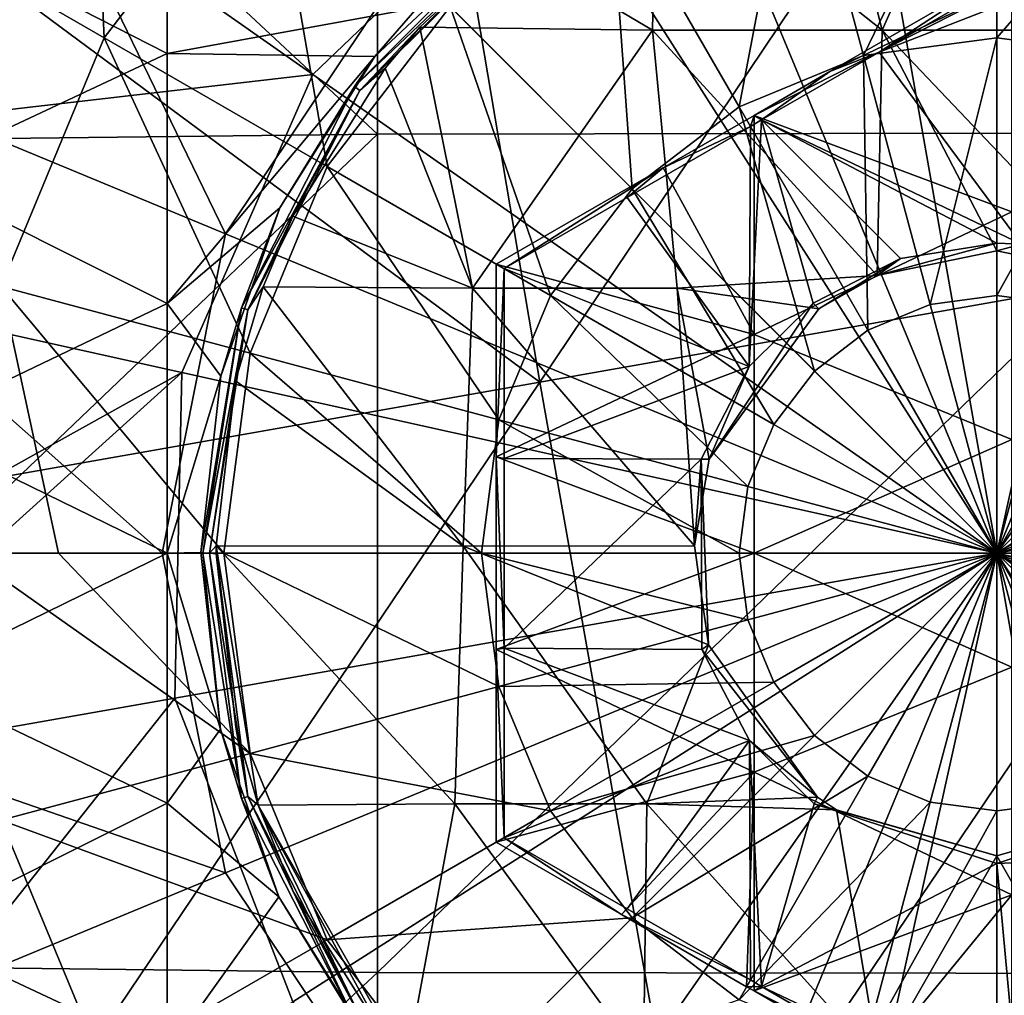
# Model space of a CAD drawing. Extents: x -65 to 803, y -691 to 80.
# Tile 22 of 256: x -10 to 0, y -255 to -245. Entities that reach past the tile are written whole.
import ezdxf

# ---------------------------------------------------------------- set-up
doc = ezdxf.new("R2010")
doc.units = 0
doc.header["$LTSCALE"] = 101.851852
for name, color, linetype in [('103', 7, 'CONTINUOUS'), ('104', 7, 'CONTINUOUS'), ('105', 7, 'CONTINUOUS'), ('107', 7, 'CONTINUOUS'), ('108', 7, 'CONTINUOUS'), ('109', 7, 'CONTINUOUS'), ('110', 7, 'CONTINUOUS'), ('111', 7, 'CONTINUOUS'), ('112', 7, 'CONTINUOUS'), ('113', 7, 'CONTINUOUS'), ('135', 7, 'CONTINUOUS'), ('136', 7, 'CONTINUOUS'), ('297', 7, 'CONTINUOUS'), ('308', 7, 'CONTINUOUS'), ('309', 7, 'CONTINUOUS'), ('379', 7, 'CONTINUOUS'), ('390', 7, 'CONTINUOUS'), ('391', 7, 'CONTINUOUS')]:
    doc.layers.add(name, color=color, linetype=linetype)

msp = doc.modelspace()

# ---------------------------------------------------------------- linework, layer by layer
at = {"layer": '103', "color": 7, "linetype": 'CONTINUOUS'}
for points in [[(0, -244.078, -46.7), (-1.71, -245.065, -46.7), (0.154, -244.167, -46.7), (0, -244.078, -46.7)], [(-1.71, -245.065, -46.7), (-2.488, -245.515, -46.7), (0.154, -244.167, -46.7), (-1.71, -245.065, -46.7)], [(0.154, -244.167, -46.7), (-2.488, -245.515, -46.7), (0.154, -246.5, -46.7), (0.154, -244.167, -46.7)], [(-2.488, -245.515, -46.7), (-3.419, -246.052, -46.7), (-2.488, -247.757, -46.7), (-2.488, -245.515, -46.7)], [(-2.488, -245.515, -46.7), (-2.488, -247.757, -46.7), (0.154, -246.5, -46.7), (-2.488, -245.515, -46.7)], [(-3.419, -246.052, -46.7), (-5.129, -247.039, -46.7), (-2.488, -247.757, -46.7), (-3.419, -246.052, -46.7)], [(0.154, -246.5, -46.7), (-2.488, -247.757, -46.7), (0.154, -248.833, -46.7), (0.154, -246.5, -46.7)], [(-2.488, -247.757, -46.7), (-5.129, -247.039, -46.7), (-5.129, -249.013, -46.7), (-2.488, -247.757, -46.7)], [(-2.488, -250, -46.7), (-2.488, -247.757, -46.7), (-5.129, -249.013, -46.7), (-2.488, -250, -46.7)], [(-2.488, -247.757, -46.7), (-2.488, -250, -46.7), (0.154, -248.833, -46.7), (-2.488, -247.757, -46.7)], [(0.154, -248.833, -46.7), (-2.488, -250, -46.7), (0.154, -251.167, -46.7), (0.154, -248.833, -46.7)], [(-5.129, -250.987, -46.7), (-2.488, -250, -46.7), (-5.129, -249.013, -46.7), (-5.129, -250.987, -46.7)], [(-2.488, -252.243, -46.7), (-2.488, -250, -46.7), (-5.129, -250.987, -46.7), (-2.488, -252.243, -46.7)], [(-2.488, -250, -46.7), (-2.488, -252.243, -46.7), (0.154, -251.167, -46.7), (-2.488, -250, -46.7)], [(-5.129, -252.961, -46.7), (-2.488, -252.243, -46.7), (-5.129, -250.987, -46.7), (-5.129, -252.961, -46.7)], [(0.154, -251.167, -46.7), (-2.488, -252.243, -46.7), (0.154, -253.5, -46.7), (0.154, -251.167, -46.7)], [(-3.846, -253.701, -46.7), (-2.488, -252.243, -46.7), (-5.129, -252.961, -46.7), (-3.846, -253.701, -46.7)], [(-2.564, -254.442, -46.7), (-2.488, -252.243, -46.7), (-3.846, -253.701, -46.7), (-2.564, -254.442, -46.7)], [(-2.488, -254.485, -46.7), (-2.488, -252.243, -46.7), (-2.564, -254.442, -46.7), (-2.488, -254.485, -46.7)], [(-2.488, -252.243, -46.7), (-2.488, -254.485, -46.7), (0.154, -253.5, -46.7), (-2.488, -252.243, -46.7)], [(0.154, -253.5, -46.7), (-2.488, -254.485, -46.7), (-1.244, -255.204, -46.7), (0.154, -253.5, -46.7)], [(0.154, -255.833, -46.7), (0.154, -253.5, -46.7), (-1.244, -255.204, -46.7), (0.154, -255.833, -46.7)]]:
    msp.add_3dface(points, dxfattribs=at)
at = {"layer": '104', "color": 7, "linetype": 'CONTINUOUS'}
for points in [[(-8.503, -244.879, -46.7), (-8.503, -242.319, -46.7), (-11.146, -243.531, -46.7), (-8.503, -244.879, -46.7)], [(-8.503, -242.319, -46.7), (-8.503, -244.879, -46.7), (-5.941, -244.41, -46.7), (-8.503, -242.319, -46.7)], [(-11.146, -246.119, -46.7), (-8.503, -244.879, -46.7), (-11.146, -243.531, -46.7), (-11.146, -246.119, -46.7)], [(-5.941, -244.41, -46.7), (-8.503, -244.879, -46.7), (-6.374, -244.91, -46.7), (-5.941, -244.41, -46.7)], [(-8.503, -247.44, -46.7), (-8.503, -244.879, -46.7), (-11.146, -246.119, -46.7), (-8.503, -247.44, -46.7)], [(-8.503, -244.879, -46.7), (-8.503, -247.44, -46.7), (-6.374, -244.91, -46.7), (-8.503, -244.879, -46.7)], [(-6.374, -244.91, -46.7), (-8.503, -247.44, -46.7), (-7.348, -246.459, -46.7), (-6.374, -244.91, -46.7)], [(-11.146, -248.707, -46.7), (-8.503, -247.44, -46.7), (-11.146, -246.119, -46.7), (-11.146, -248.707, -46.7)], [(-7.348, -246.459, -46.7), (-8.503, -247.44, -46.7), (-7.952, -248.184, -46.7), (-7.348, -246.459, -46.7)], [(-8.503, -250, -46.7), (-8.503, -247.44, -46.7), (-11.146, -248.707, -46.7), (-8.503, -250, -46.7)], [(-8.503, -247.44, -46.7), (-8.503, -250, -46.7), (-7.952, -248.184, -46.7), (-8.503, -247.44, -46.7)], [(-7.952, -248.184, -46.7), (-8.503, -250, -46.7), (-8.157, -249.994, -46.7), (-7.952, -248.184, -46.7)], [(-11.146, -251.295, -46.7), (-8.503, -250, -46.7), (-11.146, -248.707, -46.7), (-11.146, -251.295, -46.7)], [(-8.503, -252.561, -46.7), (-8.503, -250, -46.7), (-11.146, -251.295, -46.7), (-8.503, -252.561, -46.7)], [(-8.157, -249.994, -46.7), (-8.503, -250, -46.7), (-7.955, -251.802, -46.7), (-8.157, -249.994, -46.7)], [(-8.503, -250, -46.7), (-8.503, -252.561, -46.7), (-7.955, -251.802, -46.7), (-8.503, -250, -46.7)], [(-11.146, -253.882, -46.7), (-8.503, -252.561, -46.7), (-11.146, -251.295, -46.7), (-11.146, -253.882, -46.7)], [(-7.955, -251.802, -46.7), (-8.503, -252.561, -46.7), (-7.358, -253.522, -46.7), (-7.955, -251.802, -46.7)], [(-8.503, -255.122, -46.7), (-8.503, -252.561, -46.7), (-11.146, -253.882, -46.7), (-8.503, -255.122, -46.7)], [(-8.503, -252.561, -46.7), (-8.503, -255.122, -46.7), (-7.358, -253.522, -46.7), (-8.503, -252.561, -46.7)], [(-7.358, -253.522, -46.7), (-8.503, -255.122, -46.7), (-6.39, -255.069, -46.7), (-7.358, -253.522, -46.7)], [(-11.146, -256.47, -46.7), (-8.503, -255.122, -46.7), (-11.146, -253.882, -46.7), (-11.146, -256.47, -46.7)]]:
    msp.add_3dface(points, dxfattribs=at)
at = {"layer": '105', "color": 7, "linetype": 'CONTINUOUS'}
for points in [[(-4.784, -243.416, -45.977), (-6.374, -244.91, -46.7), (-6.584, -245.216, -45.977), (-4.784, -243.416, -45.977)], [(-4.784, -243.416, -45.977), (-6.584, -245.216, -45.977), (-4.743, -243.472, -43.335), (-4.784, -243.416, -45.977)], [(-6.584, -245.216, -45.977), (-6.528, -245.257, -43.335), (-4.743, -243.472, -43.335), (-6.584, -245.216, -45.977)], [(-6.528, -245.257, -43.335), (-5.009, -243.762, -40.696), (-4.743, -243.472, -43.335), (-6.528, -245.257, -43.335)], [(-5.941, -244.41, -46.7), (-6.374, -244.91, -46.7), (-4.784, -243.416, -45.977), (-5.941, -244.41, -46.7)], [(-5.912, -244.611, -40.696), (-5.009, -243.762, -40.696), (-6.528, -245.257, -43.335), (-5.912, -244.611, -40.696)], [(-6.267, -245.028, -40.696), (-5.912, -244.611, -40.696), (-6.528, -245.257, -43.335), (-6.267, -245.028, -40.696)], [(-6.374, -244.91, -46.7), (-7.348, -246.459, -46.7), (-6.584, -245.216, -45.977), (-6.374, -244.91, -46.7)], [(-7.216, -246.546, -40.696), (-6.267, -245.028, -40.696), (-6.528, -245.257, -43.335), (-7.216, -246.546, -40.696)], [(-6.584, -245.216, -45.977), (-7.348, -246.459, -46.7), (-7.74, -247.485, -45.977), (-6.584, -245.216, -45.977)], [(-6.584, -245.216, -45.977), (-7.74, -247.485, -45.977), (-6.528, -245.257, -43.335), (-6.584, -245.216, -45.977)], [(-7.74, -247.485, -45.977), (-7.674, -247.507, -43.335), (-6.528, -245.257, -43.335), (-7.74, -247.485, -45.977)], [(-7.674, -247.507, -43.335), (-7.216, -246.546, -40.696), (-6.528, -245.257, -43.335), (-7.674, -247.507, -43.335)], [(-7.348, -246.459, -46.7), (-7.952, -248.184, -46.7), (-7.74, -247.485, -45.977), (-7.348, -246.459, -46.7)], [(-7.519, -247.269, -40.696), (-7.216, -246.546, -40.696), (-7.674, -247.507, -43.335), (-7.519, -247.269, -40.696)], [(-7.802, -248.233, -40.696), (-7.519, -247.269, -40.696), (-7.674, -247.507, -43.335), (-7.802, -248.233, -40.696)], [(-7.952, -248.184, -46.7), (-8.157, -249.994, -46.7), (-7.74, -247.485, -45.977), (-7.952, -248.184, -46.7)], [(-7.74, -247.485, -45.977), (-8.157, -249.994, -46.7), (-8.138, -250, -45.977), (-7.74, -247.485, -45.977)], [(-7.74, -247.485, -45.977), (-8.138, -250, -45.977), (-7.674, -247.507, -43.335), (-7.74, -247.485, -45.977)], [(-8.138, -250, -45.977), (-8.069, -250, -43.335), (-7.674, -247.507, -43.335), (-8.138, -250, -45.977)], [(-8.069, -250, -43.335), (-7.802, -248.233, -40.696), (-7.674, -247.507, -43.335), (-8.069, -250, -43.335)], [(-7.999, -249.925, -40.696), (-7.802, -248.233, -40.696), (-8.069, -250, -43.335), (-7.999, -249.925, -40.696)], [(-8, -250.007, -40.696), (-7.999, -249.925, -40.696), (-8.069, -250, -43.335), (-8, -250.007, -40.696)], [(-8.157, -249.994, -46.7), (-7.955, -251.802, -46.7), (-8.138, -250, -45.977), (-8.157, -249.994, -46.7)], [(-8.138, -250, -45.977), (-7.955, -251.802, -46.7), (-7.74, -252.515, -45.977), (-8.138, -250, -45.977)], [(-8.138, -250, -45.977), (-7.74, -252.515, -45.977), (-8.069, -250, -43.335), (-8.138, -250, -45.977)], [(-7.74, -252.515, -45.977), (-7.674, -252.493, -43.335), (-8.069, -250, -43.335), (-7.74, -252.515, -45.977)], [(-7.674, -252.493, -43.335), (-8, -250.007, -40.696), (-8.069, -250, -43.335), (-7.674, -252.493, -43.335)], [(-7.799, -251.782, -40.696), (-8, -250.007, -40.696), (-7.674, -252.493, -43.335), (-7.799, -251.782, -40.696)], [(-7.955, -251.802, -46.7), (-7.358, -253.522, -46.7), (-7.74, -252.515, -45.977), (-7.955, -251.802, -46.7)], [(-7.571, -252.583, -40.696), (-7.799, -251.782, -40.696), (-7.674, -252.493, -43.335), (-7.571, -252.583, -40.696)], [(-7.74, -252.515, -45.977), (-6.584, -254.784, -45.977), (-7.674, -252.493, -43.335), (-7.74, -252.515, -45.977)], [(-7.74, -252.515, -45.977), (-7.358, -253.522, -46.7), (-6.584, -254.784, -45.977), (-7.74, -252.515, -45.977)], [(-6.584, -254.784, -45.977), (-6.528, -254.743, -43.335), (-7.674, -252.493, -43.335), (-6.584, -254.784, -45.977)], [(-6.528, -254.743, -43.335), (-7.571, -252.583, -40.696), (-7.674, -252.493, -43.335), (-6.528, -254.743, -43.335)], [(-7.206, -253.473, -40.696), (-7.571, -252.583, -40.696), (-6.528, -254.743, -43.335), (-7.206, -253.473, -40.696)], [(-6.25, -254.993, -40.696), (-7.206, -253.473, -40.696), (-6.528, -254.743, -43.335), (-6.25, -254.993, -40.696)], [(-7.358, -253.522, -46.7), (-6.39, -255.069, -46.7), (-6.584, -254.784, -45.977), (-7.358, -253.522, -46.7)]]:
    msp.add_3dface(points, dxfattribs=at)
at = {"layer": '107', "color": 7, "linetype": 'CONTINUOUS'}
for points in [[(0, -242, -40.696), (-1.789, -242.203, -40.696), (-1.176, -244.64, -40.696), (0, -242, -40.696)], [(1.177, -244.64, -40.696), (0, -242, -40.696), (-1.176, -244.64, -40.696), (1.177, -244.64, -40.696)], [(1.78, -242.201, -40.696), (0, -242, -40.696), (1.177, -244.64, -40.696), (1.78, -242.201, -40.696)], [(-1.789, -242.203, -40.696), (-3.49, -242.802, -40.696), (-1.176, -244.64, -40.696), (-1.789, -242.203, -40.696)], [(-3.49, -242.802, -40.696), (-5.009, -243.762, -40.696), (-3.529, -244.64, -40.696), (-3.49, -242.802, -40.696)], [(-1.176, -244.64, -40.696), (-3.49, -242.802, -40.696), (-3.529, -244.64, -40.696), (-1.176, -244.64, -40.696)], [(-5.009, -243.762, -40.696), (-5.912, -244.611, -40.696), (-3.529, -244.64, -40.696), (-5.009, -243.762, -40.696)], [(-5.912, -244.611, -40.696), (-6.267, -245.028, -40.696), (-5.373, -247.283, -40.696), (-5.912, -244.611, -40.696)], [(-3.529, -244.64, -40.696), (-5.912, -244.611, -40.696), (-5.373, -247.283, -40.696), (-3.529, -244.64, -40.696)], [(-3.275, -247.283, -40.696), (-3.529, -244.64, -40.696), (-5.373, -247.283, -40.696), (-3.275, -247.283, -40.696)], [(-1.176, -244.64, -40.696), (-3.529, -244.64, -40.696), (-1.225, -247.153, -40.696), (-1.176, -244.64, -40.696)], [(-1.225, -247.153, -40.696), (-3.529, -244.64, -40.696), (-3.275, -247.283, -40.696), (-1.225, -247.153, -40.696)], [(0, -246.9, -40.696), (-1.176, -244.64, -40.696), (-1.225, -247.153, -40.696), (0, -246.9, -40.696)], [(1.177, -244.64, -40.696), (-1.176, -244.64, -40.696), (1.215, -247.149, -40.696), (1.177, -244.64, -40.696)], [(1.215, -247.149, -40.696), (-1.176, -244.64, -40.696), (0, -246.9, -40.696), (1.215, -247.149, -40.696)], [(-6.267, -245.028, -40.696), (-7.216, -246.546, -40.696), (-5.373, -247.283, -40.696), (-6.267, -245.028, -40.696)], [(-7.216, -246.546, -40.696), (-7.519, -247.269, -40.696), (-5.373, -247.283, -40.696), (-7.216, -246.546, -40.696)], [(-1.225, -247.153, -40.696), (-3.275, -247.283, -40.696), (-1.824, -247.494, -40.696), (-1.225, -247.153, -40.696)], [(-7.519, -247.269, -40.696), (-7.802, -248.233, -40.696), (-5.47, -249.926, -40.696), (-7.519, -247.269, -40.696)], [(-5.373, -247.283, -40.696), (-7.519, -247.269, -40.696), (-5.47, -249.926, -40.696), (-5.373, -247.283, -40.696)], [(-5.373, -247.283, -40.696), (-5.47, -249.926, -40.696), (-3.099, -249.925, -40.696), (-5.373, -247.283, -40.696)], [(-3.275, -247.283, -40.696), (-5.373, -247.283, -40.696), (-3.099, -249.925, -40.696), (-3.275, -247.283, -40.696)], [(-3.275, -247.283, -40.696), (-3.099, -249.925, -40.696), (-2.946, -249.036, -40.696), (-3.275, -247.283, -40.696)], [(-1.824, -247.494, -40.696), (-3.275, -247.283, -40.696), (-2.946, -249.036, -40.696), (-1.824, -247.494, -40.696)], [(-7.802, -248.233, -40.696), (-7.999, -249.925, -40.696), (-5.47, -249.926, -40.696), (-7.802, -248.233, -40.696)], [(-7.999, -249.925, -40.696), (-8, -250.007, -40.696), (-7.799, -251.782, -40.696), (-7.999, -249.925, -40.696)], [(-7.999, -249.925, -40.696), (-7.799, -251.782, -40.696), (-7.571, -252.583, -40.696), (-7.999, -249.925, -40.696)], [(-7.999, -249.925, -40.696), (-7.571, -252.583, -40.696), (-5.555, -252.569, -40.696), (-7.999, -249.925, -40.696)], [(-7.999, -249.925, -40.696), (-5.555, -252.569, -40.696), (-5.47, -249.926, -40.696), (-7.999, -249.925, -40.696)], [(-5.555, -252.569, -40.696), (-3.587, -252.569, -40.696), (-5.47, -249.926, -40.696), (-5.555, -252.569, -40.696)], [(-3.099, -249.925, -40.696), (-5.47, -249.926, -40.696), (-2.954, -250.94, -40.696), (-3.099, -249.925, -40.696)], [(-5.47, -249.926, -40.696), (-3.587, -252.569, -40.696), (-2.954, -250.94, -40.696), (-5.47, -249.926, -40.696)], [(-2.954, -250.94, -40.696), (-3.587, -252.569, -40.696), (-1.836, -252.498, -40.696), (-2.954, -250.94, -40.696)], [(-7.571, -252.583, -40.696), (-6.051, -255.233, -40.696), (-5.555, -252.569, -40.696), (-7.571, -252.583, -40.696)], [(-6.051, -255.233, -40.696), (-3.619, -255.212, -40.696), (-5.555, -252.569, -40.696), (-6.051, -255.233, -40.696)], [(-5.555, -252.569, -40.696), (-3.619, -255.212, -40.696), (-3.587, -252.569, -40.696), (-5.555, -252.569, -40.696)], [(-3.619, -255.212, -40.696), (-1.207, -255.212, -40.696), (-3.587, -252.569, -40.696), (-3.619, -255.212, -40.696)], [(-3.587, -252.569, -40.696), (-1.643, -252.629, -40.696), (-1.836, -252.498, -40.696), (-3.587, -252.569, -40.696)], [(-3.587, -252.569, -40.696), (-1.207, -255.212, -40.696), (-1.643, -252.629, -40.696), (-3.587, -252.569, -40.696)], [(-7.571, -252.583, -40.696), (-7.206, -253.473, -40.696), (-6.25, -254.993, -40.696), (-7.571, -252.583, -40.696)], [(-7.571, -252.583, -40.696), (-6.25, -254.993, -40.696), (-6.051, -255.233, -40.696), (-7.571, -252.583, -40.696)], [(-1.643, -252.629, -40.696), (-1.207, -255.212, -40.696), (0, -253.1, -40.696), (-1.643, -252.629, -40.696)], [(1.205, -255.212, -40.696), (1.654, -252.622, -40.696), (0, -253.1, -40.696), (1.205, -255.212, -40.696)], [(-1.207, -255.212, -40.696), (1.205, -255.212, -40.696), (0, -253.1, -40.696), (-1.207, -255.212, -40.696)]]:
    msp.add_3dface(points, dxfattribs=at)
at = {"layer": '108', "color": 7, "linetype": 'CONTINUOUS'}
for points in [[(0.253, -246.832, -43.696), (0, -246.9, -40.696), (0, -246.821, -43.696), (0.253, -246.832, -43.696)], [(1.215, -247.149, -40.696), (0, -246.9, -40.696), (0.253, -246.832, -43.696), (1.215, -247.149, -40.696)], [(0, -253.1, -40.696), (1.654, -252.622, -40.696), (0, -253.179, -43.696), (0, -253.1, -40.696)], [(0, -253.179, -43.696), (1.654, -252.622, -40.696), (0.24, -253.169, -43.696), (0, -253.179, -43.696)]]:
    msp.add_3dface(points, dxfattribs=at)
at = {"layer": '109', "color": 7, "linetype": 'CONTINUOUS'}
for points in [[(0, -246.9, -40.696), (-1.225, -247.153, -40.696), (0, -246.821, -43.696), (0, -246.9, -40.696)], [(0, -246.821, -43.696), (-1.225, -247.153, -40.696), (-0.988, -246.979, -43.696), (0, -246.821, -43.696)], [(-0.988, -246.979, -43.696), (-1.824, -247.494, -40.696), (-1.882, -247.439, -43.696), (-0.988, -246.979, -43.696)], [(-1.225, -247.153, -40.696), (-1.824, -247.494, -40.696), (-0.988, -246.979, -43.696), (-1.225, -247.153, -40.696)], [(-1.824, -247.494, -40.696), (-2.946, -249.036, -40.696), (-1.882, -247.439, -43.696), (-1.824, -247.494, -40.696)], [(-1.882, -247.439, -43.696), (-2.946, -249.036, -40.696), (-2.537, -248.085, -43.696), (-1.882, -247.439, -43.696)], [(-2.537, -248.085, -43.696), (-2.946, -249.036, -40.696), (-3.029, -249.036, -43.696), (-2.537, -248.085, -43.696)], [(-3.099, -249.925, -40.696), (-2.954, -250.94, -40.696), (-3.029, -249.036, -43.696), (-3.099, -249.925, -40.696)], [(-2.946, -249.036, -40.696), (-3.099, -249.925, -40.696), (-3.029, -249.036, -43.696), (-2.946, -249.036, -40.696)], [(-3.029, -249.036, -43.696), (-2.954, -250.94, -40.696), (-3.021, -250.988, -43.696), (-3.029, -249.036, -43.696)], [(-2.954, -250.94, -40.696), (-1.836, -252.498, -40.696), (-3.021, -250.988, -43.696), (-2.954, -250.94, -40.696)], [(-3.021, -250.988, -43.696), (-1.836, -252.498, -40.696), (-2.534, -251.919, -43.696), (-3.021, -250.988, -43.696)], [(-2.534, -251.919, -43.696), (-1.836, -252.498, -40.696), (-1.871, -252.569, -43.696), (-2.534, -251.919, -43.696)], [(-1.836, -252.498, -40.696), (-1.643, -252.629, -40.696), (-1.871, -252.569, -43.696), (-1.836, -252.498, -40.696)], [(-1.643, -252.629, -40.696), (0, -253.1, -40.696), (-1.871, -252.569, -43.696), (-1.643, -252.629, -40.696)], [(0, -253.1, -40.696), (0, -253.179, -43.696), (-1.871, -252.569, -43.696), (0, -253.1, -40.696)]]:
    msp.add_3dface(points, dxfattribs=at)
at = {"layer": '110', "color": 7, "linetype": 'CONTINUOUS'}
for points in [[(-1.205, -244.864, -43.696), (0, -244.169, -43.696), (0.233, -244.303, -43.696), (-1.205, -244.864, -43.696)], [(0.253, -246.832, -43.696), (-1.205, -244.864, -43.696), (0.233, -244.303, -43.696), (0.253, -246.832, -43.696)], [(-1.205, -244.864, -43.696), (0.253, -246.832, -43.696), (-2.41, -245.56, -43.696), (-1.205, -244.864, -43.696)], [(-1.882, -247.439, -43.696), (-2.537, -248.085, -43.696), (-2.41, -245.56, -43.696), (-1.882, -247.439, -43.696)], [(-2.41, -245.56, -43.696), (-2.537, -248.085, -43.696), (-2.525, -245.627, -43.696), (-2.41, -245.56, -43.696)], [(0.253, -246.832, -43.696), (0, -246.821, -43.696), (-2.41, -245.56, -43.696), (0.253, -246.832, -43.696)], [(0, -246.821, -43.696), (-0.988, -246.979, -43.696), (-2.41, -245.56, -43.696), (0, -246.821, -43.696)], [(-0.988, -246.979, -43.696), (-1.882, -247.439, -43.696), (-2.41, -245.56, -43.696), (-0.988, -246.979, -43.696)], [(-2.525, -245.627, -43.696), (-2.537, -248.085, -43.696), (-3.788, -246.355, -43.696), (-2.525, -245.627, -43.696)], [(-3.788, -246.355, -43.696), (-2.537, -248.085, -43.696), (-5.05, -247.084, -43.696), (-3.788, -246.355, -43.696)], [(-5.05, -247.084, -43.696), (-2.537, -248.085, -43.696), (-5.05, -249.028, -43.696), (-5.05, -247.084, -43.696)], [(-2.537, -248.085, -43.696), (-3.029, -249.036, -43.696), (-5.05, -249.028, -43.696), (-2.537, -248.085, -43.696)], [(-5.05, -249.028, -43.696), (-3.029, -249.036, -43.696), (-5.05, -250.972, -43.696), (-5.05, -249.028, -43.696)], [(-3.029, -249.036, -43.696), (-3.021, -250.988, -43.696), (-5.05, -250.972, -43.696), (-3.029, -249.036, -43.696)], [(-3.021, -250.988, -43.696), (-2.534, -251.919, -43.696), (-5.05, -250.972, -43.696), (-3.021, -250.988, -43.696)], [(-5.05, -250.972, -43.696), (-2.534, -251.919, -43.696), (-5.05, -252.916, -43.696), (-5.05, -250.972, -43.696)], [(-5.05, -252.916, -43.696), (-2.534, -251.919, -43.696), (-3.788, -253.645, -43.696), (-5.05, -252.916, -43.696)], [(-3.788, -253.645, -43.696), (-2.534, -251.919, -43.696), (-2.525, -254.373, -43.696), (-3.788, -253.645, -43.696)], [(-2.534, -251.919, -43.696), (-1.871, -252.569, -43.696), (-2.41, -254.44, -43.696), (-2.534, -251.919, -43.696)], [(-2.525, -254.373, -43.696), (-2.534, -251.919, -43.696), (-2.41, -254.44, -43.696), (-2.525, -254.373, -43.696)], [(-1.871, -252.569, -43.696), (0, -253.179, -43.696), (-2.41, -254.44, -43.696), (-1.871, -252.569, -43.696)], [(0, -253.179, -43.696), (0.24, -253.169, -43.696), (0.233, -255.697, -43.696), (0, -253.179, -43.696)], [(-2.41, -254.44, -43.696), (0, -253.179, -43.696), (0.233, -255.697, -43.696), (-2.41, -254.44, -43.696)], [(-1.205, -255.136, -43.696), (-2.41, -254.44, -43.696), (0.233, -255.697, -43.696), (-1.205, -255.136, -43.696)]]:
    msp.add_3dface(points, dxfattribs=at)
at = {"layer": '111', "color": 7, "linetype": 'CONTINUOUS'}
for points in [[(0, -244.078, -46.7), (-1.205, -244.864, -43.696), (-1.71, -245.065, -46.7), (0, -244.078, -46.7)], [(0, -244.169, -43.696), (-1.205, -244.864, -43.696), (0, -244.078, -46.7), (0, -244.169, -43.696)], [(-1.205, -244.864, -43.696), (-2.41, -245.56, -43.696), (-1.71, -245.065, -46.7), (-1.205, -244.864, -43.696)], [(-1.71, -245.065, -46.7), (-2.41, -245.56, -43.696), (-2.488, -245.515, -46.7), (-1.71, -245.065, -46.7)], [(-2.488, -245.515, -46.7), (-2.525, -245.627, -43.696), (-3.419, -246.052, -46.7), (-2.488, -245.515, -46.7)], [(-2.41, -245.56, -43.696), (-2.525, -245.627, -43.696), (-2.488, -245.515, -46.7), (-2.41, -245.56, -43.696)], [(-2.525, -245.627, -43.696), (-3.788, -246.355, -43.696), (-3.419, -246.052, -46.7), (-2.525, -245.627, -43.696)], [(-5.05, -247.084, -43.696), (-5.129, -247.039, -46.7), (-3.419, -246.052, -46.7), (-5.05, -247.084, -43.696)], [(-3.788, -246.355, -43.696), (-5.05, -247.084, -43.696), (-3.419, -246.052, -46.7), (-3.788, -246.355, -43.696)]]:
    msp.add_3dface(points, dxfattribs=at)
at = {"layer": '112', "color": 7, "linetype": 'CONTINUOUS'}
for points in [[(-5.129, -247.039, -46.7), (-5.05, -247.084, -43.696), (-5.129, -249.013, -46.7), (-5.129, -247.039, -46.7)], [(-5.05, -247.084, -43.696), (-5.05, -249.028, -43.696), (-5.129, -249.013, -46.7), (-5.05, -247.084, -43.696)], [(-5.05, -249.028, -43.696), (-5.05, -250.972, -43.696), (-5.129, -249.013, -46.7), (-5.05, -249.028, -43.696)], [(-5.05, -250.972, -43.696), (-5.129, -250.987, -46.7), (-5.129, -249.013, -46.7), (-5.05, -250.972, -43.696)], [(-5.05, -250.972, -43.696), (-5.05, -252.916, -43.696), (-5.129, -250.987, -46.7), (-5.05, -250.972, -43.696)], [(-5.05, -252.916, -43.696), (-5.129, -252.961, -46.7), (-5.129, -250.987, -46.7), (-5.05, -252.916, -43.696)]]:
    msp.add_3dface(points, dxfattribs=at)
at = {"layer": '113', "color": 7, "linetype": 'CONTINUOUS'}
for points in [[(-5.05, -252.916, -43.696), (-3.846, -253.701, -46.7), (-5.129, -252.961, -46.7), (-5.05, -252.916, -43.696)], [(-5.05, -252.916, -43.696), (-3.788, -253.645, -43.696), (-3.846, -253.701, -46.7), (-5.05, -252.916, -43.696)], [(-3.788, -253.645, -43.696), (-2.525, -254.373, -43.696), (-3.846, -253.701, -46.7), (-3.788, -253.645, -43.696)], [(-2.525, -254.373, -43.696), (-2.564, -254.442, -46.7), (-3.846, -253.701, -46.7), (-2.525, -254.373, -43.696)], [(-2.525, -254.373, -43.696), (-2.41, -254.44, -43.696), (-2.564, -254.442, -46.7), (-2.525, -254.373, -43.696)], [(-2.41, -254.44, -43.696), (-2.488, -254.485, -46.7), (-2.564, -254.442, -46.7), (-2.41, -254.44, -43.696)], [(-2.41, -254.44, -43.696), (-1.205, -255.136, -43.696), (-2.488, -254.485, -46.7), (-2.41, -254.44, -43.696)], [(-2.488, -254.485, -46.7), (-1.205, -255.136, -43.696), (-1.244, -255.204, -46.7), (-2.488, -254.485, -46.7)]]:
    msp.add_3dface(points, dxfattribs=at)
at = {"layer": '135', "color": 7, "linetype": 'CONTINUOUS'}
for points in [[(-10.203, -252.734, -60.595), (-10.563, -250, -60.595), (-7.653, -252.051, -60.46), (-10.203, -252.734, -60.595)], [(-7.653, -252.051, -60.46), (-10.563, -250, -60.595), (-9.615, -250, -60.542), (-7.653, -252.051, -60.46)], [(-7.923, -250, -60.46), (-7.653, -252.051, -60.46), (-9.615, -250, -60.542), (-7.923, -250, -60.46)], [(-7.653, -252.051, -60.46), (-7.923, -250, -60.46), (-5.102, -251.367, -60.364), (-7.653, -252.051, -60.46)], [(-5.102, -251.367, -60.364), (-7.923, -250, -60.46), (-5.282, -250, -60.364), (-5.102, -251.367, -60.364)], [(-5.102, -251.367, -60.364), (-5.282, -250, -60.364), (-2.55, -250.683, -60.306), (-5.102, -251.367, -60.364)], [(-2.55, -250.683, -60.306), (-5.282, -250, -60.364), (-2.64, -250, -60.306), (-2.55, -250.683, -60.306)], [(-2.55, -250.683, -60.306), (-2.64, -250, -60.306), (0, -250, -60.287), (-2.55, -250.683, -60.306)], [(-2.286, -251.32, -60.306), (-2.55, -250.683, -60.306), (0, -250, -60.287), (-2.286, -251.32, -60.306)], [(-1.867, -251.867, -60.306), (-2.286, -251.32, -60.306), (0, -250, -60.287), (-1.867, -251.867, -60.306)], [(-1.32, -252.286, -60.306), (-1.867, -251.867, -60.306), (0, -250, -60.287), (-1.32, -252.286, -60.306)], [(-0.683, -252.55, -60.306), (-1.32, -252.286, -60.306), (0, -250, -60.287), (-0.683, -252.55, -60.306)], [(0, -252.64, -60.306), (-0.683, -252.55, -60.306), (0, -250, -60.287), (0, -252.64, -60.306)], [(2.64, -250, -60.306), (2.55, -250.683, -60.306), (0, -250, -60.287), (2.64, -250, -60.306)], [(2.55, -250.683, -60.306), (2.286, -251.32, -60.306), (0, -250, -60.287), (2.55, -250.683, -60.306)], [(2.286, -251.32, -60.306), (1.867, -251.867, -60.306), (0, -250, -60.287), (2.286, -251.32, -60.306)], [(1.867, -251.867, -60.306), (1.32, -252.286, -60.306), (0, -250, -60.287), (1.867, -251.867, -60.306)], [(1.32, -252.286, -60.306), (0.683, -252.55, -60.306), (0, -250, -60.287), (1.32, -252.286, -60.306)], [(0.683, -252.55, -60.306), (0, -252.64, -60.306), (0, -250, -60.287), (0.683, -252.55, -60.306)], [(-2.286, -251.32, -60.306), (-5.102, -251.367, -60.364), (-2.55, -250.683, -60.306), (-2.286, -251.32, -60.306)], [(-4.575, -252.641, -60.364), (-5.102, -251.367, -60.364), (-2.286, -251.32, -60.306), (-4.575, -252.641, -60.364)], [(-1.867, -251.867, -60.306), (-4.575, -252.641, -60.364), (-2.286, -251.32, -60.306), (-1.867, -251.867, -60.306)], [(-4.575, -252.641, -60.364), (-7.653, -252.051, -60.46), (-5.102, -251.367, -60.364), (-4.575, -252.641, -60.364)], [(-3.735, -253.735, -60.364), (-4.575, -252.641, -60.364), (-1.867, -251.867, -60.306), (-3.735, -253.735, -60.364)], [(-1.32, -252.286, -60.306), (-3.735, -253.735, -60.364), (-1.867, -251.867, -60.306), (-1.32, -252.286, -60.306)], [(-6.862, -253.962, -60.46), (-10.203, -252.734, -60.595), (-7.653, -252.051, -60.46), (-6.862, -253.962, -60.46)], [(-6.862, -253.962, -60.46), (-7.653, -252.051, -60.46), (-4.575, -252.641, -60.364), (-6.862, -253.962, -60.46)], [(-2.641, -254.575, -60.364), (-3.735, -253.735, -60.364), (-1.32, -252.286, -60.306), (-2.641, -254.575, -60.364)], [(-0.683, -252.55, -60.306), (-2.641, -254.575, -60.364), (-1.32, -252.286, -60.306), (-0.683, -252.55, -60.306)], [(-1.367, -255.102, -60.364), (-2.641, -254.575, -60.364), (-0.683, -252.55, -60.306), (-1.367, -255.102, -60.364)], [(0, -252.64, -60.306), (-1.367, -255.102, -60.364), (-0.683, -252.55, -60.306), (0, -252.64, -60.306)], [(1.367, -255.102, -60.364), (0, -255.282, -60.364), (0.683, -252.55, -60.306), (1.367, -255.102, -60.364)], [(0.683, -252.55, -60.306), (0, -255.282, -60.364), (0, -252.64, -60.306), (0.683, -252.55, -60.306)], [(-3.735, -253.735, -60.364), (-6.862, -253.962, -60.46), (-4.575, -252.641, -60.364), (-3.735, -253.735, -60.364)], [(0, -255.282, -60.364), (-1.367, -255.102, -60.364), (0, -252.64, -60.306), (0, -255.282, -60.364)], [(-9.148, -255.281, -60.595), (-12.75, -253.416, -60.769), (-10.203, -252.734, -60.595), (-9.148, -255.281, -60.595)], [(-9.148, -255.281, -60.595), (-10.203, -252.734, -60.595), (-6.862, -253.962, -60.46), (-9.148, -255.281, -60.595)], [(-11.432, -256.6, -60.769), (-12.75, -253.416, -60.769), (-9.148, -255.281, -60.595), (-11.432, -256.6, -60.769)], [(-5.603, -255.603, -60.46), (-6.862, -253.962, -60.46), (-3.735, -253.735, -60.364), (-5.603, -255.603, -60.46)], [(-2.641, -254.575, -60.364), (-5.603, -255.603, -60.46), (-3.735, -253.735, -60.364), (-2.641, -254.575, -60.364)], [(-5.603, -255.603, -60.46), (-9.148, -255.281, -60.595), (-6.862, -253.962, -60.46), (-5.603, -255.603, -60.46)]]:
    msp.add_3dface(points, dxfattribs=at)
at = {"layer": '136', "color": 7, "linetype": 'CONTINUOUS'}
for points in [[(-11.432, -243.4, -60.769), (-9.334, -240.666, -60.769), (-9.148, -244.719, -60.595), (-11.432, -243.4, -60.769)], [(-9.148, -244.719, -60.595), (-9.334, -240.666, -60.769), (-7.469, -242.531, -60.595), (-9.148, -244.719, -60.595)], [(-2.051, -242.347, -60.46), (0, -242.077, -60.46), (-1.367, -244.898, -60.364), (-2.051, -242.347, -60.46)], [(-1.367, -244.898, -60.364), (0, -242.077, -60.46), (0, -244.718, -60.364), (-1.367, -244.898, -60.364)], [(0, -242.077, -60.46), (2.051, -242.347, -60.46), (0, -244.718, -60.364), (0, -242.077, -60.46)], [(-3.962, -243.138, -60.46), (-2.051, -242.347, -60.46), (-2.641, -245.425, -60.364), (-3.962, -243.138, -60.46)], [(-2.641, -245.425, -60.364), (-2.051, -242.347, -60.46), (-1.367, -244.898, -60.364), (-2.641, -245.425, -60.364)], [(0, -244.718, -60.364), (2.051, -242.347, -60.46), (1.367, -244.898, -60.364), (0, -244.718, -60.364)], [(-9.148, -244.719, -60.595), (-7.469, -242.531, -60.595), (-6.862, -246.038, -60.46), (-9.148, -244.719, -60.595)], [(-6.862, -246.038, -60.46), (-7.469, -242.531, -60.595), (-5.603, -244.397, -60.46), (-6.862, -246.038, -60.46)], [(-5.603, -244.397, -60.46), (-3.962, -243.138, -60.46), (-3.735, -246.265, -60.364), (-5.603, -244.397, -60.46)], [(-3.735, -246.265, -60.364), (-3.962, -243.138, -60.46), (-2.641, -245.425, -60.364), (-3.735, -246.265, -60.364)], [(-10.203, -247.266, -60.595), (-11.432, -243.4, -60.769), (-9.148, -244.719, -60.595), (-10.203, -247.266, -60.595)], [(-6.862, -246.038, -60.46), (-5.603, -244.397, -60.46), (-4.575, -247.359, -60.364), (-6.862, -246.038, -60.46)], [(-4.575, -247.359, -60.364), (-5.603, -244.397, -60.46), (-3.735, -246.265, -60.364), (-4.575, -247.359, -60.364)], [(-10.203, -247.266, -60.595), (-9.148, -244.719, -60.595), (-7.653, -247.949, -60.46), (-10.203, -247.266, -60.595)], [(-7.653, -247.949, -60.46), (-9.148, -244.719, -60.595), (-6.862, -246.038, -60.46), (-7.653, -247.949, -60.46)], [(-0.683, -247.45, -60.306), (-1.367, -244.898, -60.364), (0, -244.718, -60.364), (-0.683, -247.45, -60.306)], [(0, -247.36, -60.306), (-0.683, -247.45, -60.306), (0, -244.718, -60.364), (0, -247.36, -60.306)], [(0, -247.36, -60.306), (0, -244.718, -60.364), (1.367, -244.898, -60.364), (0, -247.36, -60.306)], [(-1.32, -247.714, -60.306), (-2.641, -245.425, -60.364), (-1.367, -244.898, -60.364), (-1.32, -247.714, -60.306)], [(-0.683, -247.45, -60.306), (-1.32, -247.714, -60.306), (-1.367, -244.898, -60.364), (-0.683, -247.45, -60.306)], [(0.683, -247.45, -60.306), (0, -247.36, -60.306), (1.367, -244.898, -60.364), (0.683, -247.45, -60.306)], [(-1.867, -248.133, -60.306), (-3.735, -246.265, -60.364), (-2.641, -245.425, -60.364), (-1.867, -248.133, -60.306)], [(-1.32, -247.714, -60.306), (-1.867, -248.133, -60.306), (-2.641, -245.425, -60.364), (-1.32, -247.714, -60.306)], [(-7.653, -247.949, -60.46), (-6.862, -246.038, -60.46), (-5.102, -248.633, -60.364), (-7.653, -247.949, -60.46)], [(-5.102, -248.633, -60.364), (-6.862, -246.038, -60.46), (-4.575, -247.359, -60.364), (-5.102, -248.633, -60.364)], [(-2.286, -248.68, -60.306), (-4.575, -247.359, -60.364), (-3.735, -246.265, -60.364), (-2.286, -248.68, -60.306)], [(-1.867, -248.133, -60.306), (-2.286, -248.68, -60.306), (-3.735, -246.265, -60.364), (-1.867, -248.133, -60.306)], [(-9.615, -250, -60.542), (-10.563, -250, -60.595), (-10.203, -247.266, -60.595), (-9.615, -250, -60.542)], [(-7.923, -250, -60.46), (-9.615, -250, -60.542), (-10.203, -247.266, -60.595), (-7.923, -250, -60.46)], [(-7.923, -250, -60.46), (-10.203, -247.266, -60.595), (-7.653, -247.949, -60.46), (-7.923, -250, -60.46)], [(-2.55, -249.317, -60.306), (-5.102, -248.633, -60.364), (-4.575, -247.359, -60.364), (-2.55, -249.317, -60.306)], [(-2.286, -248.68, -60.306), (-2.55, -249.317, -60.306), (-4.575, -247.359, -60.364), (-2.286, -248.68, -60.306)], [(0, -247.36, -60.306), (0, -250, -60.287), (-0.683, -247.45, -60.306), (0, -247.36, -60.306)], [(0.683, -247.45, -60.306), (0, -250, -60.287), (0, -247.36, -60.306), (0.683, -247.45, -60.306)], [(-0.683, -247.45, -60.306), (0, -250, -60.287), (-1.32, -247.714, -60.306), (-0.683, -247.45, -60.306)], [(1.32, -247.714, -60.306), (0, -250, -60.287), (0.683, -247.45, -60.306), (1.32, -247.714, -60.306)], [(-1.32, -247.714, -60.306), (0, -250, -60.287), (-1.867, -248.133, -60.306), (-1.32, -247.714, -60.306)], [(1.867, -248.133, -60.306), (0, -250, -60.287), (1.32, -247.714, -60.306), (1.867, -248.133, -60.306)], [(-5.282, -250, -60.364), (-7.923, -250, -60.46), (-7.653, -247.949, -60.46), (-5.282, -250, -60.364)], [(-5.282, -250, -60.364), (-7.653, -247.949, -60.46), (-5.102, -248.633, -60.364), (-5.282, -250, -60.364)], [(-1.867, -248.133, -60.306), (0, -250, -60.287), (-2.286, -248.68, -60.306), (-1.867, -248.133, -60.306)], [(2.286, -248.68, -60.306), (0, -250, -60.287), (1.867, -248.133, -60.306), (2.286, -248.68, -60.306)], [(-2.64, -250, -60.306), (-5.282, -250, -60.364), (-5.102, -248.633, -60.364), (-2.64, -250, -60.306)], [(-2.55, -249.317, -60.306), (-2.64, -250, -60.306), (-5.102, -248.633, -60.364), (-2.55, -249.317, -60.306)], [(-2.286, -248.68, -60.306), (0, -250, -60.287), (-2.55, -249.317, -60.306), (-2.286, -248.68, -60.306)], [(2.55, -249.317, -60.306), (0, -250, -60.287), (2.286, -248.68, -60.306), (2.55, -249.317, -60.306)], [(0, -250, -60.287), (-2.64, -250, -60.306), (-2.55, -249.317, -60.306), (0, -250, -60.287)], [(2.64, -250, -60.306), (0, -250, -60.287), (2.55, -249.317, -60.306), (2.64, -250, -60.306)]]:
    msp.add_3dface(points, dxfattribs=at)
at = {"layer": '297', "color": 7, "linetype": 'CONTINUOUS'}
for points in [[(-6.348, -245.705, 52.2), (-6.348, -237.116, 52.2), (-15.237, -237.427, 52.2), (-6.348, -245.705, 52.2)], [(2.541, -237.075, 52.2), (-6.348, -237.116, 52.2), (2.541, -245.692, 52.2), (2.541, -237.075, 52.2)], [(-6.348, -237.116, 52.2), (-6.348, -245.705, 52.2), (2.541, -245.692, 52.2), (-6.348, -237.116, 52.2)], [(-15.237, -245.809, 52.2), (-6.348, -245.705, 52.2), (-15.237, -237.427, 52.2), (-15.237, -245.809, 52.2)], [(-6.348, -254.295, 52.2), (-6.348, -245.705, 52.2), (-15.237, -254.191, 52.2), (-6.348, -254.295, 52.2)], [(-15.237, -254.191, 52.2), (-6.348, -245.705, 52.2), (-15.237, -245.809, 52.2), (-15.237, -254.191, 52.2)], [(-6.348, -245.705, 52.2), (-6.348, -254.295, 52.2), (2.541, -245.692, 52.2), (-6.348, -245.705, 52.2)], [(2.541, -245.692, 52.2), (-6.348, -254.295, 52.2), (2.541, -254.308, 52.2), (2.541, -245.692, 52.2)], [(-15.237, -262.573, 52.2), (-6.348, -254.295, 52.2), (-15.237, -254.191, 52.2), (-15.237, -262.573, 52.2)], [(-6.348, -262.885, 52.2), (-6.348, -254.295, 52.2), (-15.237, -262.573, 52.2), (-6.348, -262.885, 52.2)], [(-6.348, -254.295, 52.2), (-6.348, -262.885, 52.2), (2.541, -254.308, 52.2), (-6.348, -254.295, 52.2)], [(2.541, -254.308, 52.2), (-6.348, -262.885, 52.2), (2.541, -262.924, 52.2), (2.541, -254.308, 52.2)]]:
    msp.add_3dface(points, dxfattribs=at)
at = {"layer": '308', "color": 7, "linetype": 'CONTINUOUS'}
for points in [[(-16.036, -243.357, -46.728), (-12.274, -237.726, -46.728), (-7.904, -246.726, -47.941), (-16.036, -243.357, -46.728)], [(-12.274, -237.726, -46.728), (-6.049, -243.951, -47.941), (-7.904, -246.726, -47.941), (-12.274, -237.726, -46.728)], [(0, -241.445, -47.941), (0, -250, -48.327), (-3.274, -242.096, -47.941), (0, -241.445, -47.941)], [(-3.274, -242.096, -47.941), (0, -250, -48.327), (-6.049, -243.951, -47.941), (-3.274, -242.096, -47.941)], [(-17.358, -250, -46.728), (-16.036, -243.357, -46.728), (-8.555, -250, -47.941), (-17.358, -250, -46.728)], [(-16.036, -243.357, -46.728), (-7.904, -246.726, -47.941), (-8.555, -250, -47.941), (-16.036, -243.357, -46.728)], [(-6.049, -243.951, -47.941), (0, -250, -48.327), (-7.904, -246.726, -47.941), (-6.049, -243.951, -47.941)], [(-7.904, -246.726, -47.941), (0, -250, -48.327), (-8.555, -250, -47.941), (-7.904, -246.726, -47.941)], [(-16.036, -256.643, -46.728), (-17.358, -250, -46.728), (-7.904, -253.274, -47.941), (-16.036, -256.643, -46.728)], [(-17.358, -250, -46.728), (-8.555, -250, -47.941), (-7.904, -253.274, -47.941), (-17.358, -250, -46.728)], [(-8.555, -250, -47.941), (0, -250, -48.327), (-7.904, -253.274, -47.941), (-8.555, -250, -47.941)], [(-7.904, -253.274, -47.941), (0, -250, -48.327), (-6.049, -256.049, -47.941), (-7.904, -253.274, -47.941)], [(-6.049, -256.049, -47.941), (0, -250, -48.327), (-3.274, -257.904, -47.941), (-6.049, -256.049, -47.941)], [(-3.274, -257.904, -47.941), (0, -250, -48.327), (0, -258.555, -47.941), (-3.274, -257.904, -47.941)], [(-16.036, -256.643, -46.728), (-7.904, -253.274, -47.941), (-6.049, -256.049, -47.941), (-16.036, -256.643, -46.728)]]:
    msp.add_3dface(points, dxfattribs=at)
at = {"layer": '309', "color": 7, "linetype": 'CONTINUOUS'}
for points in [[(0, -250, -48.327), (0, -241.445, -47.941), (3.274, -242.096, -47.941), (0, -250, -48.327)], [(6.049, -243.951, -47.941), (0, -250, -48.327), (3.274, -242.096, -47.941), (6.049, -243.951, -47.941)], [(7.904, -246.726, -47.941), (0, -250, -48.327), (6.049, -243.951, -47.941), (7.904, -246.726, -47.941)], [(8.555, -250, -47.941), (0, -250, -48.327), (7.904, -246.726, -47.941), (8.555, -250, -47.941)], [(0, -258.555, -47.941), (0, -250, -48.327), (3.274, -257.904, -47.941), (0, -258.555, -47.941)], [(3.274, -257.904, -47.941), (0, -250, -48.327), (6.049, -256.049, -47.941), (3.274, -257.904, -47.941)], [(6.049, -256.049, -47.941), (0, -250, -48.327), (7.904, -253.274, -47.941), (6.049, -256.049, -47.941)], [(7.904, -253.274, -47.941), (0, -250, -48.327), (8.555, -250, -47.941), (7.904, -253.274, -47.941)]]:
    msp.add_3dface(points, dxfattribs=at)
at = {"layer": '379', "color": 7, "linetype": 'CONTINUOUS'}
for points in [[(2.195, -238.007, 53.2), (-4.684, -248.246, 53.2), (-6.164, -239.481, 53.2), (2.195, -238.007, 53.2)], [(3.802, -246.749, 53.2), (-4.684, -248.246, 53.2), (2.195, -238.007, 53.2), (3.802, -246.749, 53.2)], [(-6.164, -239.481, 53.2), (-4.684, -248.246, 53.2), (-14.524, -240.954, 53.2), (-6.164, -239.481, 53.2)], [(-4.684, -248.246, 53.2), (-13.169, -249.742, 53.2), (-14.524, -240.954, 53.2), (-4.684, -248.246, 53.2)], [(3.802, -246.749, 53.2), (-3.128, -256.997, 53.2), (-4.684, -248.246, 53.2), (3.802, -246.749, 53.2)], [(5.332, -255.506, 53.2), (-3.128, -256.997, 53.2), (3.802, -246.749, 53.2), (5.332, -255.506, 53.2)], [(-4.684, -248.246, 53.2), (-11.587, -258.489, 53.2), (-13.169, -249.742, 53.2), (-4.684, -248.246, 53.2)], [(-3.128, -256.997, 53.2), (-11.587, -258.489, 53.2), (-4.684, -248.246, 53.2), (-3.128, -256.997, 53.2)]]:
    msp.add_3dface(points, dxfattribs=at)
at = {"layer": '390', "color": 7, "linetype": 'CONTINUOUS'}
for points in [[(8.425, -248.514, 153.341), (0, -250, 153.727), (8.352, -251.852, 153.341), (8.425, -248.514, 153.341)], [(-7.215, -254.597, 153.341), (0, -250, 153.727), (-8.425, -251.486, 153.341), (-7.215, -254.597, 153.341)], [(-4.907, -257.008, 153.341), (0, -250, 153.727), (-7.215, -254.597, 153.341), (-4.907, -257.008, 153.341)], [(-1.852, -258.352, 153.341), (0, -250, 153.727), (-4.907, -257.008, 153.341), (-1.852, -258.352, 153.341)], [(1.486, -258.425, 153.341), (0, -250, 153.727), (-1.852, -258.352, 153.341), (1.486, -258.425, 153.341)], [(8.352, -251.852, 153.341), (0, -250, 153.727), (7.008, -254.907, 153.341), (8.352, -251.852, 153.341)], [(7.008, -254.907, 153.341), (0, -250, 153.727), (4.597, -257.215, 153.341), (7.008, -254.907, 153.341)], [(4.597, -257.215, 153.341), (0, -250, 153.727), (1.486, -258.425, 153.341), (4.597, -257.215, 153.341)], [(-14.639, -259.326, 152.128), (-7.215, -254.597, 153.341), (-8.425, -251.486, 153.341), (-14.639, -259.326, 152.128)], [(-14.639, -259.326, 152.128), (-8.425, -251.486, 153.341), (-12.926, -252.279, 152.816), (-14.639, -259.326, 152.128)]]:
    msp.add_3dface(points, dxfattribs=at)
at = {"layer": '391', "color": 7, "linetype": 'CONTINUOUS'}
for points in [[(-14.219, -240.044, 152.128), (-16.946, -246.243, 152.128), (-7.008, -245.093, 153.341), (-14.219, -240.044, 152.128)], [(-14.219, -240.044, 152.128), (-7.008, -245.093, 153.341), (-4.597, -242.785, 153.341), (-14.219, -240.044, 152.128)], [(-4.597, -242.785, 153.341), (0, -250, 153.727), (-1.486, -241.575, 153.341), (-4.597, -242.785, 153.341)], [(-1.486, -241.575, 153.341), (0, -250, 153.727), (1.852, -241.648, 153.341), (-1.486, -241.575, 153.341)], [(1.852, -241.648, 153.341), (0, -250, 153.727), (4.907, -242.992, 153.341), (1.852, -241.648, 153.341)], [(-7.008, -245.093, 153.341), (0, -250, 153.727), (-4.597, -242.785, 153.341), (-7.008, -245.093, 153.341)], [(4.907, -242.992, 153.341), (0, -250, 153.727), (7.215, -245.403, 153.341), (4.907, -242.992, 153.341)], [(-16.946, -246.243, 152.128), (-8.352, -248.148, 153.341), (-7.008, -245.093, 153.341), (-16.946, -246.243, 152.128)], [(-8.352, -248.148, 153.341), (0, -250, 153.727), (-7.008, -245.093, 153.341), (-8.352, -248.148, 153.341)], [(0, -250, 153.727), (8.425, -248.514, 153.341), (7.215, -245.403, 153.341), (0, -250, 153.727)], [(-16.946, -246.243, 152.128), (-17.094, -253.014, 152.128), (-8.352, -248.148, 153.341), (-16.946, -246.243, 152.128)], [(-17.094, -253.014, 152.128), (-12.926, -252.279, 152.816), (-8.352, -248.148, 153.341), (-17.094, -253.014, 152.128)], [(-12.926, -252.279, 152.816), (-8.425, -251.486, 153.341), (-8.352, -248.148, 153.341), (-12.926, -252.279, 152.816)], [(-8.425, -251.486, 153.341), (0, -250, 153.727), (-8.352, -248.148, 153.341), (-8.425, -251.486, 153.341)]]:
    msp.add_3dface(points, dxfattribs=at)

doc.saveas('drawing.dxf')
